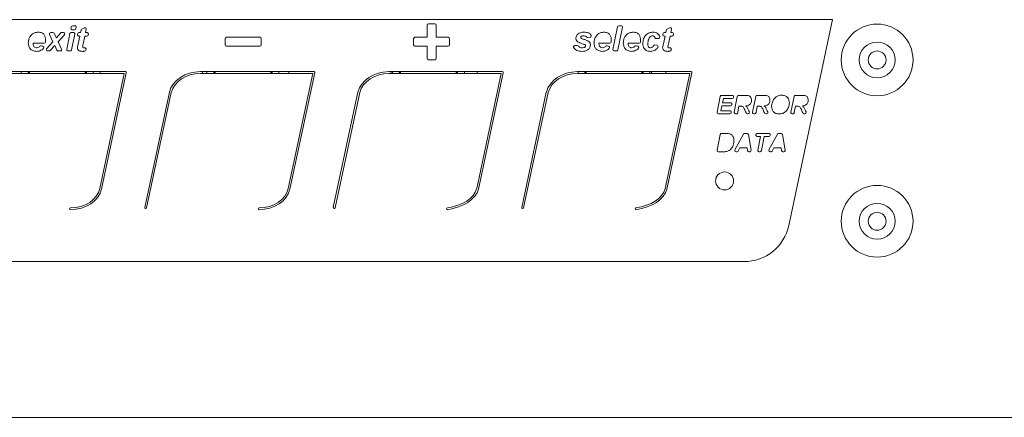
# Model space of a CAD drawing. Header units: millimetres. Extents: x -219 to 1361, y -849 to 661.
# Tile 66 of 73: x 533 to 642, y 405 to 450. Entities that reach past the tile are written whole.
import ezdxf

# ---------------------------------------------------------------- set-up
doc = ezdxf.new("R2010")
doc.units = ezdxf.units.MM

msp = doc.modelspace()

# ---------------------------------------------------------------- linework, layer by layer
at = {"color": 7, "linetype": 'Continuous', "lineweight": 15}
for p, q in [((623.27, 449.58), (433.14, 449.58)), ((538.42, 448.61), (538.45, 448.78)), ((538.6, 448.9), (538.84, 448.9)), ((538.99, 448.72), (538.96, 448.55)), ((578.09, 448.96), (578.09, 447.61)), ((578.94, 449.11), (578.24, 449.11)), ((579.09, 447.61), (579.09, 448.96)), ((598.79, 446.26), (599.31, 448.78)), ((599.85, 448.72), (599.33, 446.2)), ((599.45, 448.9), (599.7, 448.9)), ((618.39, 426.62), (623.27, 449.58)), ((536.4, 447.11), (536.01, 447.93)), ((536.15, 448.14), (536.39, 448.14)), ((536.53, 448.05), (536.78, 447.53)), ((536.78, 447.53), (537.28, 448.09)), ((537.68, 447.89), (536.98, 447.11)), ((537.39, 448.14), (537.56, 448.14)), ((537.94, 446.26), (538.3, 448.02)), ((538.44, 448.14), (538.69, 448.14)), ((538.84, 447.96), (538.48, 446.2)), ((538.81, 448.43), (538.56, 448.43)), ((539.15, 447.93), (539.17, 448.03)), ((539.22, 446.88), (539.4, 447.74)), ((539.4, 447.74), (539.29, 447.74)), ((539.32, 448.14), (539.49, 448.14)), ((539.49, 448.14), (539.54, 448.4)), ((539.61, 448.5), (539.9, 448.66)), ((539.96, 447.74), (539.77, 446.83)), ((540.18, 447.74), (539.96, 447.74)), ((540.12, 448.5), (540.04, 448.14)), ((540.04, 448.14), (540.2, 448.14)), ((540.35, 447.95), (540.32, 447.85)), ((559.44, 447.61), (555.74, 447.61)), ((578.09, 447.61), (576.74, 447.61)), ((580.44, 447.61), (579.09, 447.61)), ((596.26, 447.61), (596, 447.58)), ((604.35, 447.93), (604.38, 448.03)), ((604.43, 446.88), (604.61, 447.74)), ((604.61, 447.74), (604.49, 447.74)), ((604.52, 448.14), (604.69, 448.14)), ((604.69, 448.14), (604.74, 448.4)), ((604.82, 448.5), (605.1, 448.66)), ((605.16, 447.74), (604.97, 446.83)), ((605.38, 447.74), (605.16, 447.74)), ((605.32, 448.5), (605.25, 448.14)), ((605.25, 448.14), (605.41, 448.14)), ((605.55, 447.95), (605.52, 447.85)), ((535.42, 446.94), (534.21, 446.94)), ((535.1, 446.67), (535.27, 446.63)), ((535.7, 446.33), (536.4, 447.11)), ((536.6, 446.68), (536.1, 446.13)), ((536.85, 446.16), (536.6, 446.68)), ((536.98, 447.11), (537.36, 446.29)), ((555.59, 447.46), (555.59, 446.76)), ((555.74, 446.61), (559.44, 446.61)), ((559.59, 446.76), (559.59, 447.46)), ((576.59, 447.46), (576.59, 446.76)), ((576.74, 446.61), (578.09, 446.61)), ((578.09, 446.61), (578.09, 445.26)), ((579.09, 445.26), (579.09, 446.61)), ((579.09, 446.61), (580.44, 446.61)), ((580.59, 446.76), (580.59, 447.46)), ((594.53, 446.68), (594.78, 446.71)), ((598.45, 446.94), (597.24, 446.94)), ((598.13, 446.67), (598.3, 446.63)), ((601.71, 446.94), (600.5, 446.94)), ((601.39, 446.67), (601.55, 446.63)), ((603.47, 446.75), (603.69, 446.72)), ((603.88, 447.49), (603.64, 447.47)), ((535.99, 446.08), (535.81, 446.08)), ((537.23, 446.08), (536.98, 446.08)), ((538.33, 446.08), (538.08, 446.08)), ((540.09, 446.23), (540.06, 446.16)), ((599.19, 446.08), (598.94, 446.08)), ((605.29, 446.23), (605.27, 446.16)), ((578.24, 445.11), (578.94, 445.11)), ((544.47, 443.78), (531.83, 443.78)), ((531.83, 443.58), (544.35, 443.58)), ((532.88, 443.58), (532.88, 443.78)), ((533.73, 443.58), (533.73, 443.78)), ((540.03, 443.78), (540.03, 443.58)), ((540.88, 443.78), (540.88, 443.58)), ((544.35, 443.58), (541.62, 430.72)), ((541.68, 443.58), (541.68, 443.78)), ((541.81, 430.68), (544.57, 443.65)), ((565.47, 443.78), (552.83, 443.78)), ((552.83, 443.58), (565.35, 443.58)), ((553.08, 443.78), (553.08, 443.58)), ((553.56, 443.58), (553.56, 443.78)), ((554.41, 443.58), (554.41, 443.78)), ((560.71, 443.78), (560.71, 443.58)), ((561.56, 443.78), (561.56, 443.58)), ((565.35, 443.58), (562.62, 430.72)), ((562.68, 443.58), (562.68, 443.78)), ((562.81, 430.68), (565.57, 443.65)), ((586.47, 443.78), (573.83, 443.78)), ((573.83, 443.58), (586.35, 443.58)), ((574.08, 443.78), (574.08, 443.58)), ((574.24, 443.58), (574.24, 443.78)), ((575.09, 443.58), (575.09, 443.78)), ((581.39, 443.78), (581.39, 443.58)), ((582.24, 443.78), (582.24, 443.58)), ((586.35, 443.58), (583.62, 430.72)), ((583.68, 443.58), (583.68, 443.78)), ((583.81, 430.68), (586.57, 443.65)), ((607.47, 443.78), (594.83, 443.78)), ((594.83, 443.58), (607.35, 443.58)), ((594.92, 443.58), (594.92, 443.78)), ((595.77, 443.58), (595.77, 443.78)), ((602.07, 443.78), (602.07, 443.58)), ((602.92, 443.78), (602.92, 443.58)), ((603.08, 443.78), (603.08, 443.58)), ((607.35, 443.58), (604.62, 430.72)), ((604.68, 443.58), (604.68, 443.78)), ((604.81, 430.68), (607.57, 443.65)), ((549.37, 441.47), (546.64, 428.62)), ((546.84, 428.58), (549.58, 441.46)), ((570.37, 441.47), (567.64, 428.62)), ((567.84, 428.58), (570.58, 441.46)), ((591.37, 441.47), (588.64, 428.62)), ((588.84, 428.58), (591.58, 441.46)), ((610.4, 439.26), (610.75, 441.01)), ((610.9, 441.13), (612.09, 441.13)), ((612.29, 439.26), (612.65, 441.01)), ((612.8, 441.13), (613.58, 441.13)), ((614.35, 439.26), (614.7, 441.01)), ((614.85, 441.13), (615.63, 441.13)), ((618.61, 439.26), (618.97, 441.01)), ((619.12, 441.13), (619.9, 441.13)), ((610.94, 439.97), (610.83, 439.42)), ((611.9, 439.97), (610.94, 439.97)), ((611.11, 440.79), (611.01, 440.31)), ((611.01, 440.31), (611.91, 440.31)), ((612.08, 440.79), (611.11, 440.79)), ((612.06, 440.13), (612.05, 440.09)), ((612.24, 440.95), (612.23, 440.9)), ((612.83, 439.92), (612.66, 439.08)), ((613.01, 439.92), (612.83, 439.92)), ((614.88, 439.92), (614.74, 439.2)), ((615.07, 439.92), (614.88, 439.92)), ((619.15, 439.92), (619, 439.2)), ((619.33, 439.92), (619.15, 439.92)), ((611.82, 439.08), (610.54, 439.08)), ((610.83, 439.42), (611.83, 439.42)), ((611.98, 439.23), (611.97, 439.19)), ((612.66, 439.08), (612.44, 439.08)), ((613.85, 439.08), (613.76, 439.08)), ((614.59, 439.08), (614.49, 439.08)), ((615.91, 439.08), (615.81, 439.08)), ((618.86, 439.08), (618.76, 439.08)), ((620.17, 439.08), (620.08, 439.08)), ((610.4, 435.02), (610.75, 436.77)), ((610.9, 436.89), (611.32, 436.89)), ((612.38, 435.06), (613.33, 436.81)), ((613.46, 436.89), (613.74, 436.89)), ((613.89, 436.76), (614.18, 435.01)), ((614.72, 436.73), (614.73, 436.77)), ((614.88, 436.89), (616.18, 436.89)), ((616.17, 435.06), (617.12, 436.81)), ((616.32, 436.71), (616.31, 436.66)), ((617.25, 436.89), (617.53, 436.89)), ((617.68, 436.76), (617.97, 435.01)), ((615.25, 436.55), (614.87, 436.55)), ((614.94, 435.02), (615.25, 436.55)), ((615.65, 436.55), (615.33, 434.96)), ((616.17, 436.55), (615.65, 436.55)), ((611.07, 434.84), (610.54, 434.84)), ((612.61, 434.84), (612.51, 434.84)), ((612.94, 435.28), (612.75, 434.92)), ((613.74, 435.28), (612.94, 435.28)), ((613.79, 434.96), (613.74, 435.28)), ((614.03, 434.84), (613.94, 434.84)), ((615.18, 434.84), (615.09, 434.84)), ((616.41, 434.84), (616.31, 434.84)), ((616.73, 435.28), (616.54, 434.92)), ((617.53, 435.28), (616.73, 435.28)), ((617.58, 434.96), (617.53, 435.28)), ((617.83, 434.84), (617.73, 434.84)), ((423.27, 422.58), (613.4, 422.58)), ((643.53, 405.2), (386.01, 405.2))]:
    msp.add_line(p, q, dxfattribs=at)
at = {"color": 8, "linetype": 'Continuous', "lineweight": 15}
for p, q in [((533.63, 443.58), (533.63, 443.78)), ((533.78, 443.78), (533.78, 443.58)), ((539.98, 443.58), (539.98, 443.78)), ((540.13, 443.78), (540.13, 443.58)), ((554.31, 443.58), (554.31, 443.78)), ((554.46, 443.78), (554.46, 443.58)), ((560.66, 443.58), (560.66, 443.78)), ((560.81, 443.78), (560.81, 443.58)), ((574.99, 443.58), (574.99, 443.78)), ((575.14, 443.78), (575.14, 443.58)), ((581.34, 443.58), (581.34, 443.78)), ((581.49, 443.78), (581.49, 443.58)), ((595.67, 443.58), (595.67, 443.78)), ((595.82, 443.78), (595.82, 443.58)), ((602.02, 443.58), (602.02, 443.78)), ((602.17, 443.78), (602.17, 443.58))]:
    msp.add_line(p, q, dxfattribs=at)
at = {"color": 7, "linetype": 'Continuous', "lineweight": 15}
for centre, radius in [((628.23, 445.08), 4), ((628.23, 445.08), 2), ((628.23, 445.08), 1), ((611.23, 431.58), 1), ((628.23, 427.08), 4), ((628.23, 427.08), 2), ((628.23, 427.08), 1)]:
    msp.add_circle(centre, radius, dxfattribs=at)
for centre, radius, start, end in [((538.6, 448.75), 0.15, 90, 168.518), ((538.84, 448.75), 0.15, 348.518, 90), ((539.97, 448.53), 0.15, 348.0211, 119.657), ((578.24, 448.96), 0.15, 90, 180), ((578.94, 448.96), 0.15, 0, 90), ((599.45, 448.75), 0.15, 90, 168.518), ((599.7, 448.75), 0.15, 348.507, 90), ((605.18, 448.53), 0.15, 348.0211, 119.657), ((536.15, 447.99), 0.15, 90, 205.334), ((536.39, 447.99), 0.15, 25.2958, 90), ((537.39, 447.99), 0.15, 90, 138.1985), ((537.56, 447.99), 0.15, 318.1642, 90), ((538.44, 447.99), 0.15, 90, 168.5029), ((538.56, 448.58), 0.15, 168.518, 270), ((538.69, 447.99), 0.15, 348.518, 90), ((538.81, 448.58), 0.15, 270, 348.518), ((539.29, 447.89), 0.15, 164.7449, 270), ((539.32, 447.99), 0.15, 90, 164.7449), ((539.69, 448.37), 0.15, 119.657, 168.2317), ((540.18, 447.89), 0.15, 270, 344.7449), ((540.2, 447.99), 0.15, 344.7449, 90), ((555.74, 447.46), 0.15, 90, 180), ((559.44, 447.46), 0.15, 0, 90), ((576.74, 447.46), 0.15, 90, 180), ((580.44, 447.46), 0.15, 0, 90), ((595.98, 447.72), 0.15, 215.3844, 278.2971), ((596.23, 447.76), 0.15, 278.2971, 30.3905), ((603.87, 447.64), 0.15, 275.7697, 17.7655), ((604.49, 447.89), 0.15, 164.7449, 270), ((604.52, 447.99), 0.15, 90, 164.7449), ((604.89, 448.37), 0.15, 119.657, 168.2317), ((605.38, 447.89), 0.15, 270, 344.7449), ((605.41, 447.99), 0.15, 344.7449, 90), ((535.07, 446.52), 0.15, 77.0054, 141.7669), ((535.23, 446.48), 0.15, 320.7169, 77.0054), ((535.42, 447.09), 0.15, 270, 352.5525), ((555.74, 446.76), 0.15, 180, 270), ((559.44, 446.76), 0.15, 270, 0), ((576.74, 446.76), 0.15, 180, 270), ((580.44, 446.76), 0.15, 270, 0), ((594.55, 446.53), 0.15, 98.2971, 211.1904), ((594.8, 446.56), 0.15, 32.3355, 98.2971), ((598.1, 446.52), 0.15, 77.0054, 141.7669), ((598.26, 446.48), 0.15, 320.7169, 77.0054), ((598.45, 447.09), 0.15, 270, 352.5525), ((601.36, 446.52), 0.15, 77.0054, 141.7669), ((601.52, 446.48), 0.15, 320.7169, 77.0054), ((601.71, 447.09), 0.15, 270, 352.5525), ((603.45, 446.6), 0.15, 82.2881, 150.7949), ((603.62, 447.61), 0.15, 197.5444, 275.7697), ((603.67, 446.57), 0.15, 327.0362, 82.2881), ((535.81, 446.23), 0.15, 138.1642, 270), ((535.99, 446.23), 0.15, 270, 318.172), ((536.98, 446.23), 0.15, 205.3164, 270), ((537.23, 446.23), 0.15, 270, 25.334), ((538.08, 446.23), 0.15, 168.5029, 270), ((538.33, 446.23), 0.15, 270, 348.518), ((539.94, 446.28), 0.15, 343.7331, 90.7501), ((539.92, 446.2), 0.15, 276.8633, 343.7331), ((598.94, 446.23), 0.15, 168.518, 270), ((599.19, 446.23), 0.15, 270, 348.507), ((605.15, 446.28), 0.15, 343.7331, 90.7501), ((605.12, 446.2), 0.15, 276.8633, 343.7331), ((578.24, 445.26), 0.15, 180, 270), ((578.94, 445.26), 0.15, 270, 0), ((544.47, 443.68), 0.1, 348, 90), ((565.47, 443.68), 0.1, 348, 90), ((586.47, 443.68), 0.1, 348, 90), ((607.47, 443.68), 0.1, 348, 90), ((610.9, 440.98), 0.15, 90, 168.507), ((612.09, 440.98), 0.15, 347.0054, 90), ((612.8, 440.98), 0.15, 90, 168.507), ((614.85, 440.98), 0.15, 90, 168.507), ((619.12, 440.98), 0.15, 90, 168.507), ((611.9, 440.12), 0.15, 270, 347.0054), ((611.91, 440.16), 0.15, 347.0054, 90), ((612.08, 440.94), 0.15, 270, 347.0054), ((610.54, 439.23), 0.15, 168.507, 270), ((611.82, 439.23), 0.15, 270, 347.0054), ((611.83, 439.27), 0.15, 347.0054, 90), ((612.44, 439.23), 0.15, 168.507, 270), ((613.76, 439.23), 0.15, 201.3242, 270), ((613.85, 439.23), 0.15, 270, 22.9012), ((614.49, 439.23), 0.15, 168.507, 270), ((614.59, 439.23), 0.15, 270, 348.518), ((615.81, 439.23), 0.15, 201.3242, 270), ((615.91, 439.23), 0.15, 270, 22.9012), ((618.76, 439.23), 0.15, 168.507, 270), ((618.86, 439.23), 0.15, 270, 348.518), ((620.08, 439.23), 0.15, 201.3242, 270), ((620.17, 439.23), 0.15, 270, 22.9012), ((610.9, 436.74), 0.15, 90, 168.507), ((613.46, 436.74), 0.15, 90, 151.6815), ((613.74, 436.74), 0.15, 9.44, 90), ((614.87, 436.7), 0.15, 167.0054, 270), ((614.88, 436.74), 0.15, 90, 167.0054), ((616.17, 436.7), 0.15, 270, 347.0054), ((616.18, 436.74), 0.15, 347.0054, 90), ((617.25, 436.74), 0.15, 90, 151.6815), ((617.53, 436.74), 0.15, 9.44, 90), ((610.54, 434.99), 0.15, 168.507, 270), ((612.51, 434.99), 0.15, 151.6815, 270), ((612.61, 434.99), 0.15, 270, 332.3088), ((613.94, 434.99), 0.15, 188.7264, 270), ((614.03, 434.99), 0.15, 270, 9.44), ((615.09, 434.99), 0.15, 168.5048, 270), ((615.18, 434.99), 0.15, 270, 348.5048), ((616.31, 434.99), 0.15, 151.6815, 270), ((616.41, 434.99), 0.15, 270, 332.3088), ((617.73, 434.99), 0.15, 188.7264, 270), ((617.83, 434.99), 0.15, 270, 9.44), ((538.36, 428.48), 0.1, 90, 270), ((546.74, 428.6), 0.1, 168, 348), ((559.36, 428.48), 0.1, 90, 270), ((567.74, 428.6), 0.1, 168, 348), ((580.36, 428.48), 0.1, 90, 270), ((588.74, 428.6), 0.1, 168, 348), ((601.36, 428.48), 0.1, 90, 270), ((613.4, 427.68), 5.1, 270, 348)]:
    msp.add_arc(centre, radius, start, end, dxfattribs=at)
for centre, major_axis, ratio, start_param, end_param in [((552.83, 440.91), (3.52, 0), 0.814453, 1.570796, 2.943747), ((552.83, 440.91), (-3.32, 0), 0.803037, 4.712389, 6.076513), ((573.91, 440.92), (3.6, 0), 0.79441, 1.592929, 2.946103), ((573.91, 440.92), (-3.4, 0), 0.782085, 4.735817, 6.079028), ((594.91, 440.92), (3.6, 0), 0.79441, 1.592929, 2.946103), ((594.91, 440.92), (-3.4, 0), 0.782085, 4.735817, 6.079028), ((538.36, 431.14), (3.3, 0), 0.775758, 4.712389, 6.119763), ((538.36, 431.14), (-3.5, 0), 0.788525, 1.570796, 2.97553), ((559.36, 431.14), (3.3, 0), 0.775758, 4.712389, 6.119763), ((559.36, 431.14), (-3.5, 0), 0.788525, 1.570796, 2.97553), ((579.42, 431.17), (4.25, 0), 0.625475, 4.934412, 6.112314), ((579.42, 431.17), (-4.46, 0), 0.641901, 1.782669, 2.968609), ((600.42, 431.17), (4.25, 0), 0.625475, 4.934412, 6.112314), ((600.42, 431.17), (-4.46, 0), 0.641901, 1.782669, 2.968609)]:
    msp.add_ellipse(centre, major_axis=major_axis, ratio=ratio, start_param=start_param, end_param=end_param, dxfattribs=at)
for points, knots in [([(533.66, 446.99), (533.67, 447.14), (533.69, 447.4), (533.83, 447.63), (533.89, 447.73)], [0, 0, 0, 0, 0.559647, 1, 1, 1, 1]), ([(533.89, 447.73), (533.95, 447.81), (534.07, 447.96), (534.38, 448.14), (534.63, 448.16), (534.78, 448.18)], [0, 0, 0, 0, 0.280478, 0.560757, 1, 1, 1, 1]), ([(534.78, 448.18), (534.91, 448.16), (535.16, 448.14), (535.44, 447.9), (535.57, 447.6), (535.58, 447.4), (535.58, 447.3)], [0, 0, 0, 0, 0.2798344, 0.558589, 0.7789432, 1, 1, 1, 1]), ([(594.66, 447.52), (594.67, 447.6), (594.69, 447.76), (594.8, 447.88), (594.84, 447.93)], [0, 0, 0, 0, 0.559041, 1, 1, 1, 1]), ([(594.84, 447.93), (594.97, 448.02), (595.2, 448.17), (595.47, 448.17), (595.59, 448.18)], [0, 0, 0, 0, 0.557603, 1, 1, 1, 1]), ([(595.5, 447.78), (595.44, 447.78), (595.34, 447.77), (595.25, 447.7), (595.21, 447.65), (595.21, 447.62), (595.21, 447.6)], [0, 0, 0, 0, 0.499635, 0.749188, 0.87479, 1, 1, 1, 1]), ([(595.21, 447.6), (595.21, 447.59), (595.21, 447.56), (595.24, 447.51), (595.26, 447.49), (595.28, 447.48)], [0, 0, 0, 0, 0.279805, 0.560857, 1, 1, 1, 1]), ([(595.78, 447.71), (595.73, 447.73), (595.64, 447.77), (595.55, 447.78), (595.5, 447.78)], [0, 0, 0, 0, 0.559483, 1, 1, 1, 1]), ([(595.59, 448.18), (595.76, 448.17), (595.99, 448.16), (596.25, 448), (596.32, 447.89), (596.36, 447.84)], [0, 0, 0, 0, 0.559231, 0.779635, 1, 1, 1, 1]), ([(595.86, 447.64), (595.84, 447.65), (595.82, 447.68), (595.79, 447.7), (595.78, 447.71)], [0, 0, 0, 0, 0.559802, 1, 1, 1, 1]), ([(596.69, 446.99), (596.7, 447.14), (596.72, 447.4), (596.86, 447.63), (596.92, 447.73)], [0, 0, 0, 0, 0.559647, 1, 1, 1, 1]), ([(596.92, 447.73), (596.98, 447.81), (597.1, 447.96), (597.41, 448.14), (597.66, 448.16), (597.81, 448.18)], [0, 0, 0, 0, 0.280478, 0.560757, 1, 1, 1, 1]), ([(597.81, 448.18), (597.94, 448.16), (598.19, 448.14), (598.47, 447.9), (598.6, 447.6), (598.61, 447.4), (598.61, 447.3)], [0, 0, 0, 0, 0.2798344, 0.558589, 0.7789432, 1, 1, 1, 1]), ([(599.95, 446.99), (599.96, 447.14), (599.98, 447.4), (600.12, 447.63), (600.18, 447.73)], [0, 0, 0, 0, 0.559652, 1, 1, 1, 1]), ([(600.18, 447.73), (600.24, 447.81), (600.36, 447.96), (600.67, 448.14), (600.92, 448.16), (601.07, 448.18)], [0, 0, 0, 0, 0.280475, 0.560763, 1, 1, 1, 1]), ([(601.07, 448.18), (601.2, 448.16), (601.45, 448.14), (601.73, 447.9), (601.86, 447.6), (601.87, 447.4), (601.87, 447.3)], [0, 0, 0, 0, 0.2798344, 0.558589, 0.7789432, 1, 1, 1, 1]), ([(602.13, 446.91), (602.14, 447.09), (602.17, 447.44), (602.44, 447.88), (602.84, 448.13), (603.11, 448.16), (603.25, 448.18)], [0, 0, 0, 0, 0.280441, 0.559678, 0.779852, 1, 1, 1, 1]), ([(603.2, 447.78), (603.15, 447.77), (603.05, 447.76), (602.89, 447.63), (602.71, 447.33), (602.69, 447.03), (602.67, 446.83)], [0, 0, 0, 0, 0.124949, 0.250283, 0.499709, 1, 1, 1, 1]), ([(603.48, 447.57), (603.47, 447.6), (603.44, 447.67), (603.35, 447.76), (603.26, 447.77), (603.2, 447.78)], [0, 0, 0, 0, 0.281452, 0.561972, 1, 1, 1, 1]), ([(603.25, 448.18), (603.34, 448.17), (603.53, 448.16), (603.76, 448.05), (603.93, 447.88), (603.98, 447.75), (604.01, 447.69)], [0, 0, 0, 0, 0.2803913, 0.559881, 0.7799421, 1, 1, 1, 1]), ([(534.57, 446.04), (534.43, 446.05), (534.15, 446.08), (533.84, 446.34), (533.68, 446.66), (533.67, 446.88), (533.66, 446.99)], [0, 0, 0, 0, 0.279801, 0.558939, 0.779171, 1, 1, 1, 1]), ([(534.21, 446.94), (534.21, 446.94), (534.2, 446.92), (534.2, 446.9), (534.2, 446.89)], [0, 0, 0, 0, 0.5601097, 1, 1, 1, 1]), ([(534.2, 446.89), (534.21, 446.83), (534.22, 446.71), (534.31, 446.55), (534.44, 446.45), (534.54, 446.44), (534.59, 446.44)], [0, 0, 0, 0, 0.280598, 0.560117, 0.780203, 1, 1, 1, 1]), ([(534.59, 446.44), (534.67, 446.45), (534.81, 446.47), (534.91, 446.57), (534.95, 446.61)], [0, 0, 0, 0, 0.5587374, 1, 1, 1, 1]), ([(535.58, 447.3), (535.58, 447.26), (535.58, 447.18), (535.57, 447.11), (535.57, 447.08)], [0, 0, 0, 0, 0.559964, 1, 1, 1, 1]), ([(539.13, 446.45), (539.14, 446.53), (539.17, 446.68), (539.21, 446.82), (539.22, 446.88)], [0, 0, 0, 0, 0.559677, 1, 1, 1, 1]), ([(539.77, 446.83), (539.75, 446.78), (539.73, 446.69), (539.72, 446.6), (539.71, 446.56)], [0, 0, 0, 0, 0.56019, 1, 1, 1, 1]), ([(539.71, 446.56), (539.71, 446.54), (539.72, 446.5), (539.75, 446.46), (539.82, 446.43), (539.88, 446.43), (539.93, 446.43)], [0, 0, 0, 0, 0.248461, 0.3738, 0.499425, 1, 1, 1, 1]), ([(594.85, 447.12), (594.79, 447.18), (594.68, 447.29), (594.67, 447.45), (594.66, 447.52)], [0, 0, 0, 0, 0.558803, 1, 1, 1, 1]), ([(595.48, 446.86), (595.36, 446.9), (595.14, 446.97), (594.94, 447.08), (594.85, 447.12)], [0, 0, 0, 0, 0.560617, 1, 1, 1, 1]), ([(594.93, 446.64), (594.95, 446.61), (595.01, 446.53), (595.16, 446.45), (595.28, 446.44), (595.36, 446.44)], [0, 0, 0, 0, 0.280361, 0.559983, 1, 1, 1, 1]), ([(595.28, 447.48), (595.34, 447.46), (595.44, 447.41), (595.54, 447.38), (595.58, 447.37)], [0, 0, 0, 0, 0.559568, 1, 1, 1, 1]), ([(596.29, 446.76), (596.27, 446.63), (596.23, 446.39), (595.87, 446.08), (595.55, 446.06), (595.36, 446.04)], [0, 0, 0, 0, 0.27894, 0.559577, 1, 1, 1, 1]), ([(595.36, 446.44), (595.42, 446.44), (595.53, 446.44), (595.63, 446.5), (595.67, 446.52)], [0, 0, 0, 0, 0.560313, 1, 1, 1, 1]), ([(595.71, 446.76), (595.67, 446.78), (595.6, 446.82), (595.51, 446.85), (595.48, 446.86)], [0, 0, 0, 0, 0.558744, 1, 1, 1, 1]), ([(595.58, 447.37), (595.69, 447.34), (595.87, 447.29), (596.04, 447.18), (596.11, 447.14)], [0, 0, 0, 0, 0.560691, 1, 1, 1, 1]), ([(595.67, 446.52), (595.69, 446.54), (595.74, 446.58), (595.75, 446.63), (595.75, 446.66)], [0, 0, 0, 0, 0.560183, 1, 1, 1, 1]), ([(595.75, 446.66), (595.75, 446.68), (595.74, 446.72), (595.72, 446.75), (595.71, 446.76)], [0, 0, 0, 0, 0.559225, 1, 1, 1, 1]), ([(596.11, 447.14), (596.17, 447.08), (596.27, 446.97), (596.29, 446.82), (596.29, 446.76)], [0, 0, 0, 0, 0.5595839, 1, 1, 1, 1]), ([(597.6, 446.04), (597.46, 446.05), (597.18, 446.08), (596.87, 446.34), (596.71, 446.66), (596.7, 446.88), (596.69, 446.99)], [0, 0, 0, 0, 0.2798, 0.558938, 0.779173, 1, 1, 1, 1]), ([(597.24, 446.94), (597.23, 446.94), (597.23, 446.92), (597.23, 446.9), (597.23, 446.89)], [0, 0, 0, 0, 0.560105, 1, 1, 1, 1]), ([(597.23, 446.89), (597.24, 446.83), (597.25, 446.71), (597.34, 446.55), (597.47, 446.45), (597.57, 446.44), (597.62, 446.44)], [0, 0, 0, 0, 0.280593, 0.560107, 0.780208, 1, 1, 1, 1]), ([(597.62, 446.44), (597.7, 446.45), (597.84, 446.47), (597.94, 446.57), (597.98, 446.61)], [0, 0, 0, 0, 0.558752, 1, 1, 1, 1]), ([(598.61, 447.3), (598.61, 447.26), (598.61, 447.18), (598.6, 447.11), (598.6, 447.08)], [0, 0, 0, 0, 0.559964, 1, 1, 1, 1]), ([(600.86, 446.04), (600.72, 446.05), (600.44, 446.08), (600.13, 446.34), (599.97, 446.66), (599.96, 446.88), (599.95, 446.99)], [0, 0, 0, 0, 0.279808, 0.558945, 0.779174, 1, 1, 1, 1]), ([(600.5, 446.94), (600.49, 446.94), (600.49, 446.92), (600.49, 446.9), (600.49, 446.89)], [0, 0, 0, 0, 0.560105, 1, 1, 1, 1]), ([(600.49, 446.89), (600.5, 446.83), (600.51, 446.71), (600.6, 446.55), (600.73, 446.45), (600.83, 446.44), (600.88, 446.44)], [0, 0, 0, 0, 0.280591, 0.560105, 0.780186, 1, 1, 1, 1]), ([(600.88, 446.44), (600.96, 446.45), (601.1, 446.47), (601.2, 446.57), (601.24, 446.61)], [0, 0, 0, 0, 0.558722, 1, 1, 1, 1]), ([(601.87, 447.3), (601.87, 447.26), (601.87, 447.18), (601.86, 447.11), (601.86, 447.08)], [0, 0, 0, 0, 0.559968, 1, 1, 1, 1]), ([(602.94, 446.04), (602.82, 446.05), (602.56, 446.07), (602.28, 446.31), (602.14, 446.61), (602.13, 446.81), (602.13, 446.91)], [0, 0, 0, 0, 0.279963, 0.558697, 0.77901, 1, 1, 1, 1]), ([(602.67, 446.83), (602.67, 446.78), (602.68, 446.68), (602.73, 446.55), (602.83, 446.45), (602.91, 446.44), (602.95, 446.44)], [0, 0, 0, 0, 0.280982, 0.560802, 0.780635, 1, 1, 1, 1]), ([(603.8, 446.49), (603.74, 446.41), (603.63, 446.26), (603.33, 446.08), (603.09, 446.05), (602.94, 446.04)], [0, 0, 0, 0, 0.280465, 0.560905, 1, 1, 1, 1]), ([(602.95, 446.44), (602.99, 446.44), (603.08, 446.45), (603.21, 446.53), (603.28, 446.62), (603.31, 446.67)], [0, 0, 0, 0, 0.280179, 0.560736, 1, 1, 1, 1]), ([(604.33, 446.45), (604.35, 446.53), (604.37, 446.68), (604.41, 446.82), (604.43, 446.88)], [0, 0, 0, 0, 0.559677, 1, 1, 1, 1]), ([(604.97, 446.83), (604.96, 446.78), (604.93, 446.69), (604.92, 446.6), (604.91, 446.56)], [0, 0, 0, 0, 0.560179, 1, 1, 1, 1]), ([(604.91, 446.56), (604.92, 446.54), (604.92, 446.5), (604.95, 446.46), (605.02, 446.43), (605.08, 446.43), (605.13, 446.43)], [0, 0, 0, 0, 0.248461, 0.3738, 0.499425, 1, 1, 1, 1]), ([(535.35, 446.39), (535.29, 446.33), (535.18, 446.21), (534.91, 446.07), (534.7, 446.05), (534.57, 446.04)], [0, 0, 0, 0, 0.280279, 0.560639, 1, 1, 1, 1]), ([(539.73, 446.04), (539.59, 446.04), (539.41, 446.05), (539.24, 446.17), (539.15, 446.28), (539.14, 446.38), (539.13, 446.45)], [0, 0, 0, 0, 0.49946, 0.625174, 0.750765, 1, 1, 1, 1]), ([(539.94, 446.05), (539.9, 446.05), (539.83, 446.04), (539.76, 446.04), (539.73, 446.04)], [0, 0, 0, 0, 0.5596701, 1, 1, 1, 1]), ([(539.93, 446.43), (539.93, 446.43), (539.94, 446.43), (539.94, 446.43), (539.94, 446.43)], [0, 0, 0, 0, 0.5593439, 1, 1, 1, 1]), ([(595.36, 446.04), (595.15, 446.05), (594.87, 446.07), (594.56, 446.26), (594.47, 446.39), (594.42, 446.45)], [0, 0, 0, 0, 0.559114, 0.779539, 1, 1, 1, 1]), ([(598.38, 446.39), (598.32, 446.33), (598.21, 446.21), (597.94, 446.07), (597.73, 446.05), (597.6, 446.04)], [0, 0, 0, 0, 0.280279, 0.560639, 1, 1, 1, 1]), ([(601.64, 446.39), (601.58, 446.33), (601.47, 446.21), (601.2, 446.07), (600.99, 446.05), (600.86, 446.04)], [0, 0, 0, 0, 0.280292, 0.560638, 1, 1, 1, 1]), ([(604.93, 446.04), (604.79, 446.04), (604.61, 446.05), (604.44, 446.17), (604.36, 446.28), (604.34, 446.38), (604.33, 446.45)], [0, 0, 0, 0, 0.499462, 0.625161, 0.750764, 1, 1, 1, 1]), ([(605.14, 446.05), (605.1, 446.05), (605.03, 446.04), (604.96, 446.04), (604.93, 446.04)], [0, 0, 0, 0, 0.5596701, 1, 1, 1, 1]), ([(605.13, 446.43), (605.14, 446.43), (605.14, 446.43), (605.14, 446.43), (605.14, 446.43)], [0, 0, 0, 0, 0.5593439, 1, 1, 1, 1]), ([(613.58, 441.13), (613.67, 441.13), (613.85, 441.13), (614.09, 441.02), (614.22, 440.81), (614.23, 440.66), (614.23, 440.59)], [0, 0, 0, 0, 0.281728, 0.559285, 0.779279, 1, 1, 1, 1]), ([(615.63, 441.13), (615.72, 441.13), (615.9, 441.13), (616.15, 441.02), (616.27, 440.81), (616.28, 440.66), (616.29, 440.59)], [0, 0, 0, 0, 0.281728, 0.559285, 0.779279, 1, 1, 1, 1]), ([(616.52, 440.26), (616.57, 440.4), (616.66, 440.67), (616.94, 440.96), (617.27, 441.13), (617.49, 441.15), (617.61, 441.16)], [0, 0, 0, 0, 0.280272, 0.55969, 0.779749, 1, 1, 1, 1]), ([(617.61, 441.16), (617.73, 441.14), (617.99, 441.12), (618.27, 440.89), (618.43, 440.6), (618.44, 440.4), (618.45, 440.3)], [0, 0, 0, 0, 0.279957, 0.559039, 0.779241, 1, 1, 1, 1]), ([(619.9, 441.13), (619.99, 441.13), (620.17, 441.13), (620.42, 441.02), (620.54, 440.81), (620.55, 440.66), (620.55, 440.59)], [0, 0, 0, 0, 0.281728, 0.559285, 0.779279, 1, 1, 1, 1]), ([(613.23, 439.88), (613.19, 439.89), (613.12, 439.92), (613.04, 439.92), (613.01, 439.92)], [0, 0, 0, 0, 0.5581265, 1, 1, 1, 1]), ([(614.23, 440.59), (614.22, 440.5), (614.21, 440.31), (613.99, 440.03), (613.76, 439.98), (613.61, 439.95)], [0, 0, 0, 0, 0.280897, 0.560886, 1, 1, 1, 1]), ([(613.61, 439.95), (613.64, 439.92), (613.7, 439.86), (613.74, 439.79), (613.76, 439.76)], [0, 0, 0, 0, 0.559788, 1, 1, 1, 1]), ([(615.29, 439.88), (615.25, 439.89), (615.18, 439.92), (615.1, 439.92), (615.07, 439.92)], [0, 0, 0, 0, 0.5581632, 1, 1, 1, 1]), ([(616.29, 440.59), (616.28, 440.5), (616.26, 440.31), (616.05, 440.03), (615.81, 439.98), (615.66, 439.95)], [0, 0, 0, 0, 0.280899, 0.560898, 1, 1, 1, 1]), ([(615.66, 439.95), (615.7, 439.92), (615.75, 439.86), (615.8, 439.79), (615.82, 439.76)], [0, 0, 0, 0, 0.559788, 1, 1, 1, 1]), ([(616.47, 439.88), (616.47, 439.96), (616.48, 440.08), (616.51, 440.21), (616.52, 440.26)], [0, 0, 0, 0, 0.559868, 1, 1, 1, 1]), ([(618.45, 440.3), (618.43, 440.12), (618.38, 439.77), (618.11, 439.35), (617.72, 439.09), (617.44, 439.06), (617.3, 439.05)], [0, 0, 0, 0, 0.280058, 0.559797, 0.77981, 1, 1, 1, 1]), ([(619.55, 439.88), (619.51, 439.89), (619.44, 439.92), (619.37, 439.92), (619.33, 439.92)], [0, 0, 0, 0, 0.5581448, 1, 1, 1, 1]), ([(620.55, 440.59), (620.54, 440.5), (620.53, 440.31), (620.32, 440.03), (620.08, 439.98), (619.93, 439.95)], [0, 0, 0, 0, 0.280898, 0.560892, 1, 1, 1, 1]), ([(619.93, 439.95), (619.96, 439.92), (620.02, 439.86), (620.06, 439.79), (620.08, 439.76)], [0, 0, 0, 0, 0.559798, 1, 1, 1, 1]), ([(613.43, 439.61), (613.4, 439.67), (613.35, 439.77), (613.27, 439.85), (613.23, 439.88)], [0, 0, 0, 0, 0.560901, 1, 1, 1, 1]), ([(613.62, 439.17), (613.58, 439.25), (613.52, 439.4), (613.46, 439.55), (613.43, 439.61)], [0, 0, 0, 0, 0.5599738, 1, 1, 1, 1]), ([(613.76, 439.76), (613.81, 439.67), (613.89, 439.52), (613.96, 439.35), (613.99, 439.28)], [0, 0, 0, 0, 0.559944, 1, 1, 1, 1]), ([(615.48, 439.61), (615.45, 439.67), (615.41, 439.77), (615.32, 439.85), (615.29, 439.88)], [0, 0, 0, 0, 0.560873, 1, 1, 1, 1]), ([(615.67, 439.17), (615.64, 439.25), (615.58, 439.4), (615.51, 439.55), (615.48, 439.61)], [0, 0, 0, 0, 0.5599738, 1, 1, 1, 1]), ([(615.82, 439.76), (615.86, 439.67), (615.94, 439.52), (616.01, 439.35), (616.04, 439.28)], [0, 0, 0, 0, 0.559932, 1, 1, 1, 1]), ([(617.3, 439.05), (617.18, 439.06), (616.93, 439.08), (616.64, 439.3), (616.5, 439.59), (616.48, 439.79), (616.47, 439.88)], [0, 0, 0, 0, 0.279989, 0.559181, 0.779304, 1, 1, 1, 1]), ([(619.75, 439.61), (619.72, 439.67), (619.67, 439.77), (619.59, 439.85), (619.55, 439.88)], [0, 0, 0, 0, 0.560887, 1, 1, 1, 1]), ([(619.94, 439.17), (619.91, 439.25), (619.84, 439.4), (619.78, 439.55), (619.75, 439.61)], [0, 0, 0, 0, 0.5599738, 1, 1, 1, 1]), ([(620.08, 439.76), (620.13, 439.67), (620.21, 439.52), (620.28, 439.35), (620.31, 439.28)], [0, 0, 0, 0, 0.559941, 1, 1, 1, 1]), ([(611.32, 436.89), (611.38, 436.89), (611.48, 436.89), (611.57, 436.89), (611.62, 436.88)], [0, 0, 0, 0, 0.560026, 1, 1, 1, 1]), ([(611.62, 436.88), (611.73, 436.86), (611.95, 436.82), (612.24, 436.51), (612.26, 436.22), (612.28, 436.04)], [0, 0, 0, 0, 0.280525, 0.560418, 1, 1, 1, 1]), ([(612.28, 436.04), (612.26, 435.82), (612.22, 435.44), (611.96, 435.16), (611.84, 435.04)], [0, 0, 0, 0, 0.559593, 1, 1, 1, 1]), ([(611.47, 434.87), (611.4, 434.86), (611.26, 434.84), (611.13, 434.84), (611.07, 434.84)], [0, 0, 0, 0, 0.559698, 1, 1, 1, 1]), ([(611.84, 435.04), (611.78, 435), (611.66, 434.92), (611.53, 434.88), (611.47, 434.87)], [0, 0, 0, 0, 0.559462, 1, 1, 1, 1])]:
    msp.add_open_spline(points, degree=3, knots=knots, dxfattribs=at)

doc.saveas('drawing.dxf')
